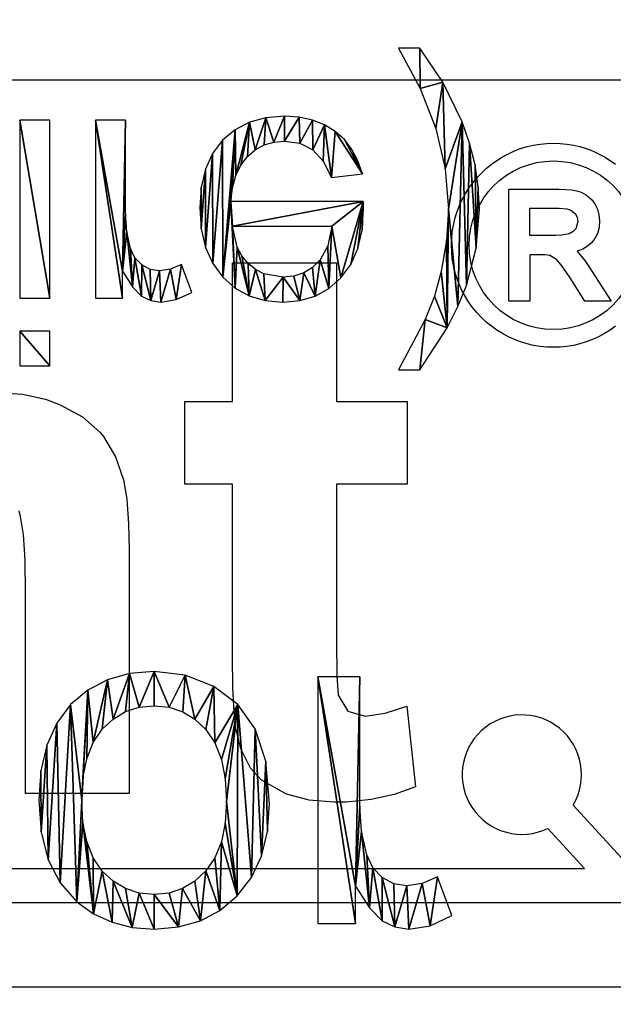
# Model space of a CAD drawing. Header units: millimetres. Extents: x 72 to 150.5, y 81.2 to 131.3.
# Tile 250 of 256: x 126.2 to 130.3, y 110.2 to 117. Entities that reach past the tile are written whole.
import ezdxf

# ---------------------------------------------------------------- set-up
doc = ezdxf.new("R2010")
doc.units = ezdxf.units.MM

# ---------------------------------------------------------------- blocks, each defined once
blk = doc.blocks.new('RS-232 Isolator')
for p, q in [((20.5907, 1.7425, 0.012), (20.7312, 1.7781, 0.012)), ((20.7312, 1.7781, 0.012), (20.8837, 1.7899, 0.012)), ((20.8837, 1.7899, 0.012), (21.0519, 1.7755, 0.012)), ((21.0519, 1.7755, 0.012), (21.204, 1.7322, 0.012)), ((22.4652, 1.732, 0.012), (22.5539, 1.7755, 0.012)), ((22.5539, 1.7755, 0.012), (22.6511, 1.7899, 0.012)), ((22.6511, 1.7899, 0.012), (22.7988, 1.7666, 0.012)), ((20.4624, 1.6831, 0.012), (20.5907, 1.7425, 0.012)), ((21.204, 1.7322, 0.012), (21.34, 1.66, 0.012)), ((22.0201, 0.0419, 0.012), (22.0201, 1.7513, 0.012)), ((22.0201, 1.7513, 0.012), (22.2809, 1.7513, 0.012)), ((22.2809, 1.7513, 0.012), (22.2809, 1.4922, 0.012)), ((22.3769, 1.6431, 0.012), (22.4652, 1.732, 0.012)), ((22.7988, 1.7666, 0.012), (22.9489, 1.6966, 0.012)), ((20.3461, 1.6, 0.012), (20.4624, 1.6831, 0.012)), ((21.34, 1.66, 0.012), (21.46, 1.559, 0.012)), ((22.2809, 1.4922, 0.012), (22.3769, 1.6431, 0.012)), ((22.9489, 1.6966, 0.012), (22.8491, 1.4278, 0.012)), ((20.2306, 1.4703, 0.012), (20.3461, 1.6, 0.012)), ((20.6849, 1.5095, 0.012), (20.5994, 1.4587, 0.012)), ((20.7797, 1.5399, 0.012), (20.6849, 1.5095, 0.012)), ((20.8837, 1.5501, 0.012), (20.7797, 1.5399, 0.012)), ((20.9864, 1.5399, 0.012), (20.8837, 1.5501, 0.012)), ((21.0803, 1.5093, 0.012), (20.9864, 1.5399, 0.012)), ((21.1654, 1.4582, 0.012), (21.0803, 1.5093, 0.012)), ((21.46, 1.559, 0.012), (21.5578, 1.4324, 0.012)), ((20.1481, 1.3099, 0.012), (20.2306, 1.4703, 0.012)), ((20.5994, 1.4587, 0.012), (20.5231, 1.3875, 0.012)), ((21.2419, 1.3867, 0.012), (21.1654, 1.4582, 0.012)), ((22.5465, 1.4763, 0.012), (22.466, 1.4334, 0.012)), ((22.6366, 1.4905, 0.012), (22.5465, 1.4763, 0.012)), ((22.7429, 1.4748, 0.012), (22.6366, 1.4905, 0.012)), ((22.8491, 1.4278, 0.012), (22.7429, 1.4748, 0.012)), ((20.5231, 1.3875, 0.012), (20.4605, 1.2959, 0.012)), ((21.3049, 1.2954, 0.012), (21.2419, 1.3867, 0.012)), ((21.5578, 1.4324, 0.012), (21.6278, 1.2839, 0.012)), ((22.466, 1.4334, 0.012), (22.4012, 1.3652, 0.012)), ((20.0986, 1.1186, 0.012), (20.1481, 1.3099, 0.012)), ((22.4012, 1.3652, 0.012), (22.3581, 1.2748, 0.012)), ((20.4605, 1.2959, 0.012), (20.4157, 1.1835, 0.012)), ((21.3499, 1.1849, 0.012), (21.3049, 1.2954, 0.012)), ((21.6278, 1.2839, 0.012), (21.6697, 1.1133, 0.012)), ((22.3581, 1.2748, 0.012), (22.3219, 1.1131, 0.012)), ((20.4157, 1.1835, 0.012), (20.3888, 1.0504, 0.012)), ((21.3769, 1.0552, 0.012), (21.3499, 1.1849, 0.012)), ((20.0821, 0.8966, 0.012), (20.0986, 1.1186, 0.012)), ((21.6697, 1.1133, 0.012), (21.6837, 0.9207, 0.012)), ((22.3219, 1.1131, 0.012), (22.3099, 0.9368, 0.012)), ((20.3888, 1.0504, 0.012), (20.3799, 0.8966, 0.012)), ((21.3859, 0.9062, 0.012), (21.3769, 1.0552, 0.012)), ((20.0959, 0.6928, 0.012), (20.0821, 0.8966, 0.012)), ((20.3799, 0.8966, 0.012), (20.3888, 0.7427, 0.012)), ((21.377, 0.7488, 0.012), (21.3859, 0.9062, 0.012)), ((21.6837, 0.9207, 0.012), (21.659, 0.626, 0.012)), ((22.3099, 0.9368, 0.012), (22.3099, 0.0419, 0.012)), ((20.1374, 0.5143, 0.012), (20.0959, 0.6928, 0.012)), ((20.3888, 0.7427, 0.012), (20.4157, 0.6095, 0.012)), ((21.3501, 0.6129, 0.012), (21.377, 0.7488, 0.012)), ((21.659, 0.626, 0.012), (21.5847, 0.4016, 0.012)), ((20.4157, 0.6095, 0.012), (20.4605, 0.4968, 0.012)), ((21.3053, 0.4985, 0.012), (21.3501, 0.6129, 0.012)), ((20.2066, 0.3612, 0.012), (20.1374, 0.5143, 0.012)), ((20.4605, 0.4968, 0.012), (20.5231, 0.4048, 0.012)), ((21.2427, 0.4056, 0.012), (21.3053, 0.4985, 0.012)), ((20.3034, 0.2334, 0.012), (20.2066, 0.3612, 0.012)), ((20.5231, 0.4048, 0.012), (20.5994, 0.3334, 0.012)), ((21.1665, 0.3338, 0.012), (21.2427, 0.4056, 0.012)), ((21.5847, 0.4016, 0.012), (21.4632, 0.2336, 0.012)), ((20.5994, 0.3334, 0.012), (20.6849, 0.2823, 0.012)), ((20.6849, 0.2823, 0.012), (20.7797, 0.2517, 0.012)), ((20.987, 0.2517, 0.012), (21.0813, 0.2825, 0.012)), ((21.0813, 0.2825, 0.012), (21.1665, 0.3338, 0.012)), ((20.4227, 0.1327, 0.012), (20.3034, 0.2334, 0.012)), ((20.7797, 0.2517, 0.012), (20.8837, 0.2414, 0.012)), ((20.8837, 0.2414, 0.012), (20.987, 0.2517, 0.012)), ((21.4632, 0.2336, 0.012), (21.2966, 0.1078, 0.012)), ((20.5592, 0.0608, 0.012), (20.4227, 0.1327, 0.012)), ((21.2966, 0.1078, 0.012), (21.0988, 0.0294, 0.012)), ((20.7128, 0.0176, 0.012), (20.5592, 0.0608, 0.012)), ((20.8837, 0.0032, 0.012), (20.7128, 0.0176, 0.012)), ((21.0988, 0.0294, 0.012), (20.8837, 0.0032, 0.012)), ((22.3099, 0.0419, 0.012), (22.0201, 0.0419, 0.012))]:
    blk.add_line(p, q)
mesh = blk.add_polyface()
corners = [(20.3461, 1.6, 0.012), (20.3888, 1.0504, 0.012), (20.3799, 0.8966, 0.012), (20.4624, 1.6831, 0.012), (20.4157, 1.1835, 0.012), (20.4605, 1.2959, 0.012), (20.5231, 1.3875, 0.012), (20.5907, 1.7425, 0.012), (20.5994, 1.4587, 0.012), (20.7312, 1.7781, 0.012), (20.6849, 1.5095, 0.012), (20.7797, 1.5399, 0.012), (20.8837, 1.7899, 0.012), (20.8837, 1.5501, 0.012), (21.0519, 1.7755, 0.012), (20.9864, 1.5399, 0.012), (21.0803, 1.5093, 0.012), (21.204, 1.7322, 0.012), (21.1654, 1.4582, 0.012), (21.2419, 1.3867, 0.012), (21.34, 1.66, 0.012), (21.3049, 1.2954, 0.012), (21.3499, 1.1849, 0.012), (21.46, 1.559, 0.012), (21.3769, 1.0552, 0.012), (21.3859, 0.9062, 0.012), (20.0986, 1.1186, 0.012), (20.0959, 0.6928, 0.012), (20.0821, 0.8966, 0.012), (20.1374, 0.5143, 0.012), (20.1481, 1.3099, 0.012), (20.2066, 0.3612, 0.012), (20.2306, 1.4703, 0.012), (20.3034, 0.2334, 0.012), (20.4227, 0.1327, 0.012), (20.3888, 0.7427, 0.012), (20.4157, 0.6095, 0.012), (20.4605, 0.4968, 0.012), (20.5592, 0.0608, 0.012), (20.5231, 0.4048, 0.012), (20.5994, 0.3334, 0.012), (20.7128, 0.0176, 0.012), (20.6849, 0.2823, 0.012), (20.7797, 0.2517, 0.012), (20.8837, 0.0032, 0.012), (20.8837, 0.2414, 0.012), (20.987, 0.2517, 0.012), (21.0988, 0.0294, 0.012), (21.0813, 0.2825, 0.012), (21.1665, 0.3338, 0.012), (21.2966, 0.1078, 0.012), (21.2427, 0.4056, 0.012), (21.3053, 0.4985, 0.012), (21.4632, 0.2336, 0.012), (21.3501, 0.6129, 0.012), (21.377, 0.7488, 0.012), (21.5578, 1.4324, 0.012), (21.5847, 0.4016, 0.012), (21.6278, 1.2839, 0.012), (21.659, 0.626, 0.012), (21.6697, 1.1133, 0.012), (21.6837, 0.9207, 0.012)]
mesh.append_faces([[corners[k] for k in face] for face in [(26, 27, 28), (59, 60, 61)]], dxfattribs={"vtx0": -1})
mesh.append_faces([[corners[k] for k in face] for face in [(1, 3, 4), (4, 3, 5), (5, 3, 6), (6, 7, 8), (8, 9, 10), (10, 9, 11), (11, 12, 13), (13, 14, 15), (15, 14, 16), (16, 17, 18), (18, 17, 19), (19, 20, 21), (21, 20, 22), (22, 23, 24), (24, 23, 25), (27, 26, 29), (29, 30, 31), (31, 32, 33), (33, 2, 34), (34, 37, 38), (38, 40, 41), (41, 43, 44), (44, 46, 47), (47, 49, 50), (50, 52, 53), (53, 56, 57), (57, 58, 59)]], dxfattribs={"vtx0": -1, "vtx1": -1})
mesh.append_faces([[corners[k] for k in face] for face in [(33, 0, 2), (53, 25, 23)]], dxfattribs={"vtx0": -1, "vtx1": -1, "vtx2": -1})
mesh.append_faces([[corners[k] for k in face] for face in [(0, 1, 2), (1, 0, 3), (6, 3, 7), (8, 7, 9), (11, 9, 12), (13, 12, 14), (16, 14, 17), (19, 17, 20), (22, 20, 23), (29, 26, 30), (31, 30, 32), (33, 32, 0), (34, 2, 35), (34, 35, 36), (34, 36, 37), (38, 37, 39), (38, 39, 40), (41, 40, 42), (41, 42, 43), (44, 43, 45), (44, 45, 46), (47, 46, 48), (47, 48, 49), (50, 49, 51), (50, 51, 52), (53, 52, 54), (53, 54, 55), (53, 55, 25), (53, 23, 56), (57, 56, 58), (59, 58, 60)]], dxfattribs={"vtx0": -1, "vtx2": -1})
mesh = blk.add_polyface()
corners = [(22.2809, 1.4922, 0.012), (22.3219, 1.1131, 0.012), (22.3099, 0.9368, 0.012), (22.3769, 1.6431, 0.012), (22.3581, 1.2748, 0.012), (22.4012, 1.3652, 0.012), (22.4652, 1.732, 0.012), (22.466, 1.4334, 0.012), (22.5539, 1.7755, 0.012), (22.5465, 1.4763, 0.012), (22.6366, 1.4905, 0.012), (22.6511, 1.7899, 0.012), (22.7429, 1.4748, 0.012), (22.7988, 1.7666, 0.012), (22.8491, 1.4278, 0.012), (22.9489, 1.6966, 0.012), (22.2809, 1.7513, 0.012), (22.0201, 0.0419, 0.012), (22.0201, 1.7513, 0.012), (22.3099, 0.0419, 0.012)]
mesh.append_faces([[corners[k] for k in face] for face in [(14, 13, 15), (16, 17, 18)]], dxfattribs={"vtx0": -1})
mesh.append_faces([[corners[k] for k in face] for face in [(1, 3, 4), (4, 3, 5), (5, 6, 7), (7, 8, 9), (9, 8, 10), (10, 11, 12), (12, 13, 14), (17, 0, 19), (19, 0, 2)]], dxfattribs={"vtx0": -1, "vtx1": -1})
mesh.append_faces([[corners[k] for k in face] for face in [(0, 1, 2), (1, 0, 3), (5, 3, 6), (7, 6, 8), (10, 8, 11), (12, 11, 13), (17, 16, 0)]], dxfattribs={"vtx0": -1, "vtx2": -1})
blk = doc.blocks.new('_Port-Powered_3-')
for p, q in [((28.4298, 2.7203, 0.012), (28.4298, 3.0535, 0.012)), ((28.4298, 3.0535, 0.012), (28.7195, 3.0535, 0.012)), ((28.7195, 3.0535, 0.012), (28.7195, 2.7203, 0.012)), ((32.3332, 2.6109, 0.012), (32.074, 3.0938, 0.012)), ((32.074, 3.0938, 0.012), (32.2817, 3.0938, 0.012)), ((32.2817, 3.0938, 0.012), (32.5449, 2.6889, 0.012)), ((28.7195, 2.7203, 0.012), (28.4298, 2.7203, 0.012)), ((32.5449, 2.6889, 0.012), (32.6469, 2.4859, 0.012)), ((32.4205, 2.3839, 0.012), (32.3332, 2.6109, 0.012)), ((32.6469, 2.4859, 0.012), (32.7292, 2.2825, 0.012)), ((28.4298, 0.6938, 0.012), (28.4298, 2.4032, 0.012)), ((28.4298, 2.4032, 0.012), (28.7195, 2.4032, 0.012)), ((28.7195, 2.4032, 0.012), (28.7195, 0.6938, 0.012)), ((29.1573, 0.6938, 0.012), (29.1573, 2.4032, 0.012)), ((29.1573, 2.4032, 0.012), (29.4181, 2.4032, 0.012)), ((29.4181, 2.4032, 0.012), (29.4181, 2.1441, 0.012)), ((29.5141, 2.295, 0.012), (29.6024, 2.3839, 0.012)), ((29.6024, 2.3839, 0.012), (29.6911, 2.4274, 0.012)), ((29.6911, 2.4274, 0.012), (29.7883, 2.4419, 0.012)), ((29.7883, 2.4419, 0.012), (29.936, 2.4185, 0.012)), ((29.936, 2.4185, 0.012), (30.0861, 2.3485, 0.012)), ((30.5032, 2.3078, 0.012), (30.639, 2.3823, 0.012)), ((30.639, 2.3823, 0.012), (30.7913, 2.427, 0.012)), ((30.7913, 2.427, 0.012), (30.9602, 2.4419, 0.012)), ((30.9602, 2.4419, 0.012), (31.1237, 2.4273, 0.012)), ((31.1237, 2.4273, 0.012), (31.2716, 2.3835, 0.012)), ((31.2716, 2.3835, 0.012), (31.4038, 2.3106, 0.012)), ((32.4861, 2.1473, 0.012), (32.4205, 2.3839, 0.012)), ((29.4181, 2.1441, 0.012), (29.5141, 2.295, 0.012)), ((30.0861, 2.3485, 0.012), (29.9863, 2.0797, 0.012)), ((30.3839, 2.2036, 0.012), (30.5032, 2.3078, 0.012)), ((31.4038, 2.3106, 0.012), (31.5203, 2.2085, 0.012)), ((32.7292, 2.2825, 0.012), (32.8221, 1.9235, 0.012)), ((30.2867, 2.0724, 0.012), (30.3839, 2.2036, 0.012)), ((30.9634, 2.2036, 0.012), (30.7797, 2.1702, 0.012)), ((31.0685, 2.1932, 0.012), (30.9634, 2.2036, 0.012)), ((31.1634, 2.1618, 0.012), (31.0685, 2.1932, 0.012)), ((31.5203, 2.2085, 0.012), (31.6154, 2.0799, 0.012)), ((29.6032, 2.0853, 0.012), (29.5384, 2.0171, 0.012)), ((29.6837, 2.1282, 0.012), (29.6032, 2.0853, 0.012)), ((29.7738, 2.1425, 0.012), (29.6837, 2.1282, 0.012)), ((29.8801, 2.1268, 0.012), (29.7738, 2.1425, 0.012)), ((29.9863, 2.0797, 0.012), (29.8801, 2.1268, 0.012)), ((30.6997, 2.1285, 0.012), (30.6278, 2.07, 0.012)), ((30.7797, 2.1702, 0.012), (30.6997, 2.1285, 0.012)), ((31.248, 2.1095, 0.012), (31.1634, 2.1618, 0.012)), ((31.3223, 2.0362, 0.012), (31.248, 2.1095, 0.012)), ((32.538, 1.8483, 0.012), (32.4861, 2.1473, 0.012)), ((29.5384, 2.0171, 0.012), (29.4954, 1.9268, 0.012)), ((30.2173, 1.9171, 0.012), (30.2867, 2.0724, 0.012)), ((30.5674, 1.9976, 0.012), (30.5221, 1.9139, 0.012)), ((30.6278, 2.07, 0.012), (30.5674, 1.9976, 0.012)), ((31.3948, 1.9014, 0.012), (31.3223, 2.0362, 0.012)), ((31.6154, 2.0799, 0.012), (31.6833, 1.9276, 0.012)), ((29.4954, 1.9268, 0.012), (29.4592, 1.765, 0.012)), ((30.1757, 1.7376, 0.012), (30.2173, 1.9171, 0.012)), ((30.5221, 1.9139, 0.012), (30.4773, 1.7127, 0.012)), ((31.4318, 1.7127, 0.012), (31.3948, 1.9014, 0.012)), ((31.6833, 1.9276, 0.012), (31.724, 1.7515, 0.012)), ((32.8221, 1.9235, 0.012), (32.8531, 1.5485, 0.012)), ((32.5553, 1.5469, 0.012), (32.538, 1.8483, 0.012)), ((29.4592, 1.765, 0.012), (29.4471, 1.5887, 0.012)), ((30.1618, 1.534, 0.012), (30.1757, 1.7376, 0.012)), ((30.4773, 1.7127, 0.012), (31.4318, 1.7127, 0.012)), ((31.724, 1.7515, 0.012), (31.7376, 1.5517, 0.012)), ((29.4471, 1.5887, 0.012), (29.4471, 0.6938, 0.012)), ((30.1755, 1.3372, 0.012), (30.1618, 1.534, 0.012)), ((31.7376, 1.5517, 0.012), (31.736, 1.4744, 0.012)), ((32.5253, 1.1599, 0.012), (32.5553, 1.5469, 0.012)), ((32.8531, 1.5485, 0.012), (32.8427, 1.333, 0.012)), ((31.736, 1.4744, 0.012), (30.4612, 1.4744, 0.012)), ((30.4612, 1.4744, 0.012), (30.4772, 1.3419, 0.012)), ((30.2167, 1.1636, 0.012), (30.1755, 1.3372, 0.012)), ((30.4772, 1.3419, 0.012), (30.5091, 1.2258, 0.012)), ((32.8427, 1.333, 0.012), (32.8115, 1.1211, 0.012)), ((31.3509, 1.0857, 0.012), (31.4286, 1.2443, 0.012)), ((31.4286, 1.2443, 0.012), (31.728, 1.2072, 0.012)), ((30.2854, 1.0132, 0.012), (30.2167, 1.1636, 0.012)), ((30.5091, 1.2258, 0.012), (30.5568, 1.1262, 0.012)), ((31.728, 1.2072, 0.012), (31.685, 1.0834, 0.012)), ((32.435, 0.773, 0.012), (32.5253, 1.1599, 0.012)), ((30.5568, 1.1262, 0.012), (30.6205, 1.0431, 0.012)), ((30.6205, 1.0431, 0.012), (30.6966, 0.9776, 0.012)), ((31.2499, 0.9771, 0.012), (31.3509, 1.0857, 0.012)), ((31.685, 1.0834, 0.012), (31.627, 0.9742, 0.012)), ((32.8115, 1.1211, 0.012), (32.7594, 0.9129, 0.012)), ((30.3815, 0.8861, 0.012), (30.2854, 1.0132, 0.012)), ((30.6966, 0.9776, 0.012), (30.7815, 0.9308, 0.012)), ((31.1256, 0.9143, 0.012), (31.2499, 0.9771, 0.012)), ((31.627, 0.9742, 0.012), (31.5538, 0.8798, 0.012)), ((30.5011, 0.7851, 0.012), (30.3815, 0.8861, 0.012)), ((30.7815, 0.9308, 0.012), (30.8753, 0.9027, 0.012)), ((30.8753, 0.9027, 0.012), (30.9779, 0.8934, 0.012)), ((30.9779, 0.8934, 0.012), (31.1256, 0.9143, 0.012)), ((31.5538, 0.8798, 0.012), (31.4656, 0.8, 0.012)), ((32.7594, 0.9129, 0.012), (32.6865, 0.7082, 0.012)), ((30.64, 0.7129, 0.012), (30.5011, 0.7851, 0.012)), ((31.4656, 0.8, 0.012), (31.3632, 0.7366, 0.012)), ((32.2846, 0.3864, 0.012), (32.435, 0.773, 0.012)), ((28.7195, 0.6938, 0.012), (28.4298, 0.6938, 0.012)), ((29.4471, 0.6938, 0.012), (29.1573, 0.6938, 0.012)), ((30.7984, 0.6696, 0.012), (30.64, 0.7129, 0.012)), ((30.9763, 0.6551, 0.012), (30.7984, 0.6696, 0.012)), ((31.1185, 0.6642, 0.012), (30.9763, 0.6551, 0.012)), ((31.2475, 0.6913, 0.012), (31.1185, 0.6642, 0.012)), ((31.3632, 0.7366, 0.012), (31.2475, 0.6913, 0.012)), ((32.6865, 0.7082, 0.012), (32.502, 0.3284, 0.012)), ((32.074, 0, 0.012), (32.2846, 0.3864, 0.012)), ((32.502, 0.3284, 0.012), (32.2817, 0, 0.012)), ((32.2817, 0, 0.012), (32.074, 0, 0.012))]:
    blk.add_line(p, q)
mesh = blk.add_polyface()
corners = [(28.7195, 3.0535, 0.012), (28.4298, 2.7203, 0.012), (28.4298, 3.0535, 0.012), (28.7195, 2.7203, 0.012)]
mesh.append_faces([[corners[k] for k in face] for face in [(0, 1, 2), (1, 0, 3)]], dxfattribs={"vtx0": -1})
mesh = blk.add_polyface()
corners = [(32.2817, 3.0938, 0.012), (32.3332, 2.6109, 0.012), (32.074, 3.0938, 0.012), (32.5449, 2.6889, 0.012), (32.4205, 2.3839, 0.012), (32.4861, 2.1473, 0.012), (32.538, 1.8483, 0.012), (32.5553, 1.5469, 0.012), (32.6469, 2.4859, 0.012), (32.2846, 0.3864, 0.012), (32.2817, 0, 0.012), (32.074, 0, 0.012), (32.502, 0.3284, 0.012), (32.435, 0.773, 0.012), (32.5253, 1.1599, 0.012), (32.6865, 0.7082, 0.012), (32.7292, 2.2825, 0.012), (32.7594, 0.9129, 0.012), (32.8221, 1.9235, 0.012), (32.8115, 1.1211, 0.012), (32.8427, 1.333, 0.012), (32.8531, 1.5485, 0.012)]
mesh.append_faces([[corners[k] for k in face] for face in [(0, 1, 2), (9, 10, 11), (20, 18, 21)]], dxfattribs={"vtx0": -1})
mesh.append_faces([[corners[k] for k in face] for face in [(1, 3, 4), (4, 3, 5), (5, 3, 6), (6, 3, 7), (10, 9, 12), (12, 14, 15), (15, 16, 17), (17, 18, 19), (19, 18, 20)]], dxfattribs={"vtx0": -1, "vtx1": -1})
mesh.append_faces([[corners[k] for k in face] for face in [(15, 7, 8)]], dxfattribs={"vtx0": -1, "vtx1": -1, "vtx2": -1})
mesh.append_faces([[corners[k] for k in face] for face in [(1, 0, 3), (7, 3, 8), (12, 9, 13), (12, 13, 14), (15, 14, 7), (15, 8, 16), (17, 16, 18)]], dxfattribs={"vtx0": -1, "vtx2": -1})
mesh = blk.add_polyface()
corners = [(28.7195, 2.4032, 0.012), (28.4298, 0.6938, 0.012), (28.4298, 2.4032, 0.012), (28.7195, 0.6938, 0.012)]
mesh.append_faces([[corners[k] for k in face] for face in [(0, 1, 2), (1, 0, 3)]], dxfattribs={"vtx0": -1})
mesh = blk.add_polyface()
corners = [(29.4181, 2.1441, 0.012), (29.4592, 1.765, 0.012), (29.4471, 1.5887, 0.012), (29.5141, 2.295, 0.012), (29.4954, 1.9268, 0.012), (29.5384, 2.0171, 0.012), (29.6024, 2.3839, 0.012), (29.6032, 2.0853, 0.012), (29.6911, 2.4274, 0.012), (29.6837, 2.1282, 0.012), (29.7738, 2.1425, 0.012), (29.7883, 2.4419, 0.012), (29.8801, 2.1268, 0.012), (29.936, 2.4185, 0.012), (29.9863, 2.0797, 0.012), (30.0861, 2.3485, 0.012), (29.4181, 2.4032, 0.012), (29.1573, 0.6938, 0.012), (29.1573, 2.4032, 0.012), (29.4471, 0.6938, 0.012)]
mesh.append_faces([[corners[k] for k in face] for face in [(14, 13, 15), (16, 17, 18)]], dxfattribs={"vtx0": -1})
mesh.append_faces([[corners[k] for k in face] for face in [(1, 3, 4), (4, 3, 5), (5, 6, 7), (7, 8, 9), (9, 8, 10), (10, 11, 12), (12, 13, 14), (17, 0, 19), (19, 0, 2)]], dxfattribs={"vtx0": -1, "vtx1": -1})
mesh.append_faces([[corners[k] for k in face] for face in [(0, 1, 2), (1, 0, 3), (5, 3, 6), (7, 6, 8), (10, 8, 11), (12, 11, 13), (17, 16, 0)]], dxfattribs={"vtx0": -1, "vtx2": -1})
mesh = blk.add_polyface()
corners = [(30.5032, 2.3078, 0.012), (30.4612, 1.4744, 0.012), (30.3839, 2.2036, 0.012), (30.4773, 1.7127, 0.012), (30.5221, 1.9139, 0.012), (30.639, 2.3823, 0.012), (30.5674, 1.9976, 0.012), (30.6278, 2.07, 0.012), (30.6997, 2.1285, 0.012), (30.7913, 2.427, 0.012), (30.7797, 2.1702, 0.012), (30.9634, 2.2036, 0.012), (30.9602, 2.4419, 0.012), (31.1237, 2.4273, 0.012), (31.0685, 2.1932, 0.012), (31.1634, 2.1618, 0.012), (31.2716, 2.3835, 0.012), (31.248, 2.1095, 0.012), (31.3223, 2.0362, 0.012), (31.4038, 2.3106, 0.012), (31.3948, 1.9014, 0.012), (31.4318, 1.7127, 0.012), (31.5203, 2.2085, 0.012), (31.736, 1.4744, 0.012), (31.6154, 2.0799, 0.012), (31.6833, 1.9276, 0.012), (31.724, 1.7515, 0.012), (31.7376, 1.5517, 0.012), (30.1757, 1.7376, 0.012), (30.1755, 1.3372, 0.012), (30.1618, 1.534, 0.012), (30.2167, 1.1636, 0.012), (30.2173, 1.9171, 0.012), (30.2854, 1.0132, 0.012), (30.2867, 2.0724, 0.012), (30.3815, 0.8861, 0.012), (30.5011, 0.7851, 0.012), (30.4772, 1.3419, 0.012), (30.5091, 1.2258, 0.012), (30.64, 0.7129, 0.012), (30.5568, 1.1262, 0.012), (30.6205, 1.0431, 0.012), (30.6966, 0.9776, 0.012), (30.7984, 0.6696, 0.012), (30.7815, 0.9308, 0.012), (30.8753, 0.9027, 0.012), (30.9763, 0.6551, 0.012), (30.9779, 0.8934, 0.012), (31.1185, 0.6642, 0.012), (31.1256, 0.9143, 0.012), (31.2475, 0.6913, 0.012), (31.2499, 0.9771, 0.012), (31.3632, 0.7366, 0.012), (31.3509, 1.0857, 0.012), (31.4286, 1.2443, 0.012), (31.4656, 0.8, 0.012), (31.728, 1.2072, 0.012), (31.5538, 0.8798, 0.012), (31.627, 0.9742, 0.012), (31.685, 1.0834, 0.012)]
mesh.append_faces([[corners[k] for k in face] for face in [(23, 26, 27), (28, 29, 30), (58, 56, 59)]], dxfattribs={"vtx0": -1})
mesh.append_faces([[corners[k] for k in face] for face in [(0, 1, 2), (3, 0, 4), (4, 5, 6), (6, 5, 7), (7, 5, 8), (8, 9, 10), (10, 9, 11), (11, 13, 14), (14, 13, 15), (15, 16, 17), (17, 16, 18), (18, 19, 20), (20, 19, 21), (29, 28, 31), (31, 32, 33), (33, 34, 35), (35, 2, 36), (36, 38, 39), (39, 42, 43), (43, 45, 46), (46, 47, 48), (48, 49, 50), (50, 51, 52), (52, 54, 55), (55, 56, 57), (57, 56, 58)]], dxfattribs={"vtx0": -1, "vtx1": -1})
mesh.append_faces([[corners[k] for k in face] for face in [(1, 0, 3), (23, 21, 22), (36, 2, 1)]], dxfattribs={"vtx0": -1, "vtx1": -1, "vtx2": -1})
mesh.append_faces([[corners[k] for k in face] for face in [(4, 0, 5), (8, 5, 9), (11, 9, 12), (11, 12, 13), (15, 13, 16), (18, 16, 19), (21, 19, 22), (3, 23, 1), (23, 3, 21), (23, 22, 24), (23, 24, 25), (23, 25, 26), (31, 28, 32), (33, 32, 34), (35, 34, 2), (36, 1, 37), (36, 37, 38), (39, 38, 40), (39, 40, 41), (39, 41, 42), (43, 42, 44), (43, 44, 45), (46, 45, 47), (48, 47, 49), (50, 49, 51), (52, 51, 53), (52, 53, 54), (55, 54, 56)]], dxfattribs={"vtx0": -1, "vtx2": -1})
blk = doc.blocks.new('Group#7')
at = {"color": 250, "extrusion": (0, 0, -1), "xscale": 0.7210286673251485, "yscale": 0.7210286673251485, "rotation": 180.0000000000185}
blk.add_blockref('_Port-Powered_3-', (-6.1065, 11.893), dxfattribs=at)
at = {"color": 250, "extrusion": (0, 0, -1), "rotation": 180.0000008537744}
blk.add_blockref('RS-232 Isolator', (-6.6545, 7.5744), dxfattribs=at)
at = {"color": 250}
mesh = blk.add_polyface(dxfattribs=at)
corners = [(0.8, 0, 16.5), (1.8, 1, 16.5), (0.8, 19.75, 16.5), (35, 0, 16.5), (34, 1, 16.5), (34, 18.75, 16.5), (1.8, 18.75, 16.5), (35, 19.75, 16.5)]
mesh.append_faces([[corners[k] for k in face] for face in [(0, 1, 2), (1, 3, 4), (4, 3, 5), (2, 6, 7), (6, 2, 1), (7, 5, 3)]], dxfattribs={"vtx0": -1, "vtx1": -1, "color": 250})
mesh.append_faces([[corners[k] for k in face] for face in [(1, 0, 3), (7, 6, 5)]], dxfattribs={"vtx0": -1, "vtx2": -1, "color": 250})
mesh = blk.add_polyface(dxfattribs=at)
corners = [(0.8, 19.75), (1.8, 18.75), (0.8, 0), (35, 19.75), (34, 18.75), (34, 1), (1.8, 1), (35, 0)]
mesh.append_faces([[corners[k] for k in face] for face in [(0, 1, 2), (1, 3, 4), (4, 3, 5), (2, 6, 7), (6, 2, 1), (7, 5, 3)]], dxfattribs={"vtx0": -1, "vtx1": -1, "color": 250})
mesh.append_faces([[corners[k] for k in face] for face in [(1, 0, 3), (7, 6, 5)]], dxfattribs={"vtx0": -1, "vtx2": -1, "color": 250})
at = {"color": 7}
mesh = blk.add_polyface(dxfattribs=at)
corners = [(34, 1, 16.5), (1.8, 18.75, 16.5), (1.8, 1, 16.5), (34, 18.75, 16.5)]
mesh.append_faces([[corners[k] for k in face] for face in [(0, 1, 2), (1, 0, 3)]], dxfattribs={"vtx0": -1, "color": 7})
mesh = blk.add_polyface(dxfattribs=at)
corners = [(34, 1), (1.8, 18.75), (1.8, 1), (34, 18.75)]
mesh.append_faces([[corners[k] for k in face] for face in [(0, 1, 2), (1, 0, 3)]], dxfattribs={"vtx0": -1, "color": 7})
blk = doc.blocks.new('Group#17')
at = {"color": 164}
for p, q in [((34.4096, 15.2259), (34.4096, 0)), ((40.6993, 11.6571), (40.6993, 0))]:
    blk.add_line(p, q, dxfattribs=at)
at = {"color": 1}
for p, q in [((34.9922, 0.4346), (34.9922, 14.7173)), ((35.2306, 14.7173), (35.2306, 0.8147)), ((35.5084, 1.0692), (35.2306, 0.8147)), ((35.6695, 0.8934), (35.1687, 0.4346))]:
    blk.add_line(p, q, dxfattribs=at)
for p, q in [((38.5306, 4.8876), (38.5193, 4.7151)), ((37.5455, 4.7087), (37.6713, 4.728)), ((37.6713, 4.728), (37.71, 4.7393)), ((38.5193, 4.7151), (38.4838, 4.5555)), ((35.7511, 4.6942), (37.1376, 4.6942)), ((35.7511, 3.9751), (35.7511, 4.6942)), ((37.1376, 4.6942), (37.3682, 4.6974)), ((37.3682, 4.6974), (37.5455, 4.7087)), ((38.4838, 4.5555), (38.4467, 4.454)), ((38.4467, 4.454), (38.3613, 4.2976)), ((38.3613, 4.2976), (38.2565, 4.1783)), ((38.2565, 4.1783), (38.2259, 4.1541)), ((38.2259, 4.1541), (38.0856, 4.0703)), ((38.0856, 4.0703), (37.926, 4.0138)), ((37.4407, 3.9751), (35.7511, 3.9751)), ((37.6213, 3.9784), (37.4407, 3.9751)), ((37.7906, 3.9913), (37.6213, 3.9784)), ((37.926, 4.0138), (37.7906, 3.9913)), ((37.8954, 3.5873), (38.4693, 3.5873)), ((37.8954, 3.2568), (37.8954, 3.5873)), ((38.4693, 3.5873), (38.4693, 3.2568)), ((36.0607, 3.2004), (36.2042, 3.2343)), ((36.2042, 3.2343), (36.3154, 3.2472)), ((36.3154, 3.2472), (36.4815, 3.2552)), ((36.4815, 3.2552), (36.7039, 3.2568)), ((36.7039, 3.2568), (37.8954, 3.2568)), ((38.4693, 3.2568), (39.4302, 3.2568)), ((39.4302, 3.2568), (39.4302, 2.5362)), ((35.9253, 3.1327), (36.0607, 3.2004)), ((35.843, 3.0569), (35.9253, 3.1327)), ((35.7463, 2.8828), (35.843, 3.0569)), ((35.7044, 2.7264), (35.7463, 2.8828)), ((35.6899, 2.5539), (35.7044, 2.7264)), ((35.6915, 2.4669), (35.6899, 2.5539)), ((36.5653, 2.533), (36.4331, 2.5249)), ((36.8007, 2.5362), (36.5653, 2.533)), ((37.8954, 2.5362), (36.8007, 2.5362)), ((37.8954, 2.0461), (37.8954, 2.5362)), ((39.4302, 2.5362), (38.4693, 2.5362)), ((38.4693, 2.5362), (38.4693, 2.0461)), ((35.7092, 2.296), (35.6915, 2.4669)), ((36.4331, 2.5249), (36.3219, 2.4572)), ((36.3219, 2.4572), (36.2864, 2.3363)), ((36.2864, 2.3363), (36.3073, 2.1976)), ((35.7447, 2.1364), (35.7092, 2.296)), ((36.3073, 2.1976), (36.3557, 2.0477)), ((35.7963, 1.9864), (35.7447, 2.1364)), ((36.3557, 2.0477), (35.7963, 1.9864)), ((38.4693, 2.0461), (37.8954, 2.0461)), ((39.3247, 1.7003), (39.369, 1.7138)), ((39.369, 1.7138), (39.4141, 1.7243)), ((39.4141, 1.7243), (39.4598, 1.7318)), ((39.4598, 1.7318), (39.5059, 1.7364)), ((39.5059, 1.7364), (39.5522, 1.7379)), ((39.5522, 1.7379), (39.5985, 1.7364)), ((39.5985, 1.7364), (39.6446, 1.7318)), ((39.6446, 1.7318), (39.6903, 1.7243)), ((39.6903, 1.7243), (39.7354, 1.7138)), ((39.7354, 1.7138), (39.7798, 1.7003)), ((39.159, 1.6186), (39.1983, 1.643)), ((39.1983, 1.643), (39.2391, 1.6649)), ((39.2391, 1.6649), (39.2813, 1.684)), ((39.2813, 1.684), (39.3247, 1.7003)), ((39.7798, 1.7003), (39.8231, 1.684)), ((39.8231, 1.684), (39.8653, 1.6649)), ((39.8653, 1.6649), (39.9062, 1.643)), ((39.9062, 1.643), (39.9455, 1.6186)), ((39.0855, 1.5622), (39.1213, 1.5916)), ((39.1213, 1.5916), (39.159, 1.6186)), ((39.9455, 1.6186), (39.9831, 1.5916)), ((39.9831, 1.5916), (40.0189, 1.5622)), ((39.02, 1.4967), (39.0517, 1.5305)), ((39.0517, 1.5305), (39.0855, 1.5622)), ((40.0189, 1.5622), (40.0528, 1.5305)), ((40.0528, 1.5305), (40.0844, 1.4967)), ((38.9637, 1.4233), (38.9906, 1.4609)), ((38.9906, 1.4609), (39.02, 1.4967)), ((40.0844, 1.4967), (40.1138, 1.4609)), ((40.1138, 1.4609), (40.1408, 1.4233)), ((38.9174, 1.3431), (38.9392, 1.3839)), ((38.9392, 1.3839), (38.9637, 1.4233)), ((40.1408, 1.4233), (40.1652, 1.3839)), ((40.1652, 1.3839), (40.1871, 1.3431)), ((38.8819, 1.2576), (38.8983, 1.3009)), ((38.8983, 1.3009), (38.9174, 1.3431)), ((39.1634, 1.1938), (39.1634, 1.3407)), ((39.1634, 1.3407), (39.9405, 1.3407)), ((39.9405, 1.3407), (39.9405, 0.9934)), ((40.1871, 1.3431), (40.2062, 1.3009)), ((40.2062, 1.3009), (40.2225, 1.2576)), ((38.8685, 1.2132), (38.8819, 1.2576)), ((40.2225, 1.2576), (40.236, 1.2132)), ((38.8504, 1.1224), (38.858, 1.1681)), ((38.858, 1.1681), (38.8685, 1.2132)), ((39.4861, 1.1938), (39.1634, 1.1938)), ((39.4857, 1.0889), (39.4861, 1.1938)), ((39.6202, 1.1938), (39.8095, 1.1938)), ((39.6202, 1.0136), (39.6202, 1.1938)), ((39.8095, 1.1938), (39.8095, 0.9904)), ((40.236, 1.2132), (40.2465, 1.1681)), ((40.2465, 1.1681), (40.254, 1.1224)), ((38.8459, 1.0763), (38.8504, 1.1224)), ((40.254, 1.1224), (40.2586, 1.0763)), ((38.8444, 1.03), (38.8459, 1.0763)), ((38.8459, 0.9837), (38.8444, 1.03)), ((39.4532, 1.0077), (39.4812, 1.0541)), ((39.4812, 1.0541), (39.4857, 1.0889)), ((40.2586, 1.0763), (40.2601, 1.03)), ((40.2601, 1.03), (40.2586, 0.9837)), ((38.8504, 0.9376), (38.8459, 0.9837)), ((39.3632, 0.9383), (39.3941, 0.9596)), ((39.3941, 0.9596), (39.4191, 0.9782)), ((39.4191, 0.9782), (39.4532, 1.0077)), ((39.6217, 0.972), (39.6202, 1.0136)), ((39.632, 0.9198), (39.6217, 0.972)), ((39.8095, 0.9904), (39.8042, 0.936)), ((39.9405, 0.9934), (39.9393, 0.9468)), ((40.2586, 0.9837), (40.254, 0.9376)), ((38.858, 0.8919), (38.8504, 0.9376)), ((38.8685, 0.8468), (38.858, 0.8919)), ((39.1634, 0.811), (39.3263, 0.9141)), ((39.3263, 0.9141), (39.3632, 0.9383)), ((39.6465, 0.893), (39.632, 0.9198)), ((39.666, 0.8754), (39.6465, 0.893)), ((39.7951, 0.9084), (39.77, 0.8771)), ((39.8042, 0.936), (39.7951, 0.9084)), ((39.9357, 0.9052), (39.929, 0.8684)), ((39.9393, 0.9468), (39.9357, 0.9052)), ((40.2465, 0.8919), (40.236, 0.8468)), ((40.254, 0.9376), (40.2465, 0.8919)), ((38.8819, 0.8025), (38.8685, 0.8468)), ((39.4755, 0.8385), (39.446, 0.8132)), ((39.5102, 0.8644), (39.4755, 0.8385)), ((39.5256, 0.8268), (39.5102, 0.8644)), ((39.5449, 0.7945), (39.5256, 0.8268)), ((39.7167, 0.8601), (39.666, 0.8754)), ((39.7457, 0.8643), (39.7167, 0.8601)), ((39.77, 0.8771), (39.7457, 0.8643)), ((39.9193, 0.8367), (39.9001, 0.7997)), ((39.929, 0.8684), (39.9193, 0.8367)), ((40.236, 0.8468), (40.2225, 0.8025)), ((38.8983, 0.7591), (38.8819, 0.8025)), ((38.9174, 0.7169), (38.8983, 0.7591)), ((39.1634, 0.6297), (39.1634, 0.811)), ((39.4129, 0.7893), (39.1634, 0.6297)), ((39.446, 0.8132), (39.4129, 0.7893)), ((39.569, 0.7668), (39.5449, 0.7945)), ((39.5987, 0.7437), (39.569, 0.7668)), ((39.8726, 0.7681), (39.8398, 0.7437)), ((39.9001, 0.7997), (39.8726, 0.7681)), ((40.2062, 0.7591), (40.1871, 0.7169)), ((40.2225, 0.8025), (40.2062, 0.7591)), ((38.9392, 0.6761), (38.9174, 0.7169)), ((39.6346, 0.7246), (39.5987, 0.7437)), ((39.6746, 0.7135), (39.6346, 0.7246)), ((39.722, 0.7101), (39.6746, 0.7135)), ((39.7631, 0.7144), (39.722, 0.7101)), ((39.8025, 0.7253), (39.7631, 0.7144)), ((39.8398, 0.7437), (39.8025, 0.7253)), ((40.1871, 0.7169), (40.1652, 0.6761)), ((38.9637, 0.6368), (38.9392, 0.6761)), ((38.9906, 0.5991), (38.9637, 0.6368)), ((40.1408, 0.6368), (40.1138, 0.5991)), ((40.1652, 0.6761), (40.1408, 0.6368))]:
    blk.add_line(p, q)
at = {"color": 164}
blk.add_circle((39.5522, 1.03), 0.5848, dxfattribs=at)
at = {"color": 1}
blk.add_arc((35.8814, 1.2491), 0.4141, 239.22251, 205.75706, dxfattribs=at)

msp = doc.modelspace()

# ---------------------------------------------------------------- block references
msp.add_blockref('Group#7', (99.5768, 104.9509))
at = {"rotation": 89.99999999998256}
msp.add_blockref('Group#17', (130.9157, 75.925, 16.5), dxfattribs=at)

doc.saveas('drawing.dxf')
